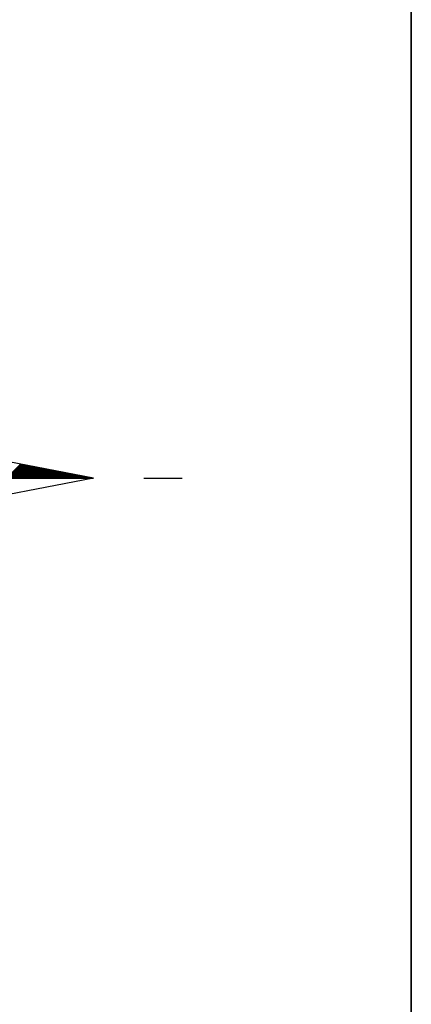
# Model space of a CAD drawing. Header units: metres. Extents: x 183400 to 184400, y 422200 to 427800.
# Tile 43 of 221: x 184286 to 184300, y 423348 to 423383. Entities that reach past the tile are written whole.
import ezdxf

# ---------------------------------------------------------------- set-up
doc = ezdxf.new("R2010")
doc.units = ezdxf.units.M
for name, color, linetype in [('N_MK2', 7, 'Continuous'), ('방위표', 7, 'Continuous'), ('일람표', 7, 'Continuous')]:
    doc.layers.add(name, color=color, linetype=linetype)

# ---------------------------------------------------------------- blocks, each defined once
blk = doc.blocks.new('N_MK2')
at = {"layer": '방위표', "color": 7, "linetype": 'Continuous'}
blk.add_lwpolyline([(-106.029, 0), (-33.696, -13.958), (0, 0), (-53.049, -53.048), (-13.958, -33.696), (0, 0), (0, -106.029), (13.958, -33.696), (0, 0), (53.048, -53.049), (33.696, -13.958), (0, 0), (106.028, 0), (33.696, 13.958), (0, 0), (53.049, 53.049), (13.958, 33.696), (0, 0), (0, 133.028), (-13.958, 33.696), (0, 0), (-53.049, 53.049), (-33.696, 13.958), (0, 0)], close=True, dxfattribs=at)
for points in [[(83.835, 0), (87.425, 3.59)], [(84.117, 0), (87.662, 3.544)], [(84.4, 0), (87.899, 3.498)], [(84.683, 0), (88.136, 3.453)], [(84.966, 0), (88.373, 3.407)], [(85.249, 0), (88.61, 3.361)], [(85.532, 0), (88.847, 3.315)], [(85.814, 0), (89.084, 3.27)], [(86.097, 0), (89.321, 3.224)], [(86.38, 0), (89.558, 3.178)], [(86.663, 0), (89.795, 3.132)], [(86.946, 0), (90.033, 3.087)], [(87.229, 0), (90.27, 3.041)], [(87.512, 0), (90.507, 2.995)], [(87.794, 0), (90.744, 2.949)], [(88.077, 0), (90.981, 2.904)], [(88.36, 0), (91.218, 2.858)], [(88.643, 0), (91.455, 2.812)], [(88.926, 0), (91.692, 2.766)], [(89.209, 0), (91.929, 2.721)], [(89.491, 0), (92.166, 2.675)], [(89.774, 0), (92.403, 2.629)], [(90.057, 0), (92.641, 2.583)], [(90.34, 0), (92.878, 2.538)], [(106.028, 0), (33.696, -13.958)], [(90.623, 0), (93.115, 2.492)], [(90.906, 0), (93.352, 2.446)], [(91.189, 0), (93.589, 2.4)], [(91.471, 0), (93.826, 2.355)], [(91.754, 0), (94.063, 2.309)], [(92.037, 0), (94.3, 2.263)], [(92.32, 0), (94.537, 2.217)], [(92.603, 0), (94.774, 2.172)], [(92.886, 0), (95.011, 2.126)], [(93.168, 0), (95.249, 2.08)], [(93.451, 0), (95.486, 2.034)], [(93.734, 0), (95.723, 1.989)], [(94.017, 0), (95.96, 1.943)], [(94.3, 0), (96.197, 1.897)], [(94.583, 0), (96.434, 1.851)], [(94.865, 0), (96.671, 1.806)], [(95.148, 0), (96.908, 1.76)], [(95.431, 0), (97.145, 1.714)], [(95.714, 0), (97.382, 1.668)], [(95.997, 0), (97.619, 1.623)], [(96.28, 0), (97.857, 1.577)], [(96.563, 0), (98.094, 1.531)], [(96.845, 0), (98.331, 1.485)], [(97.128, 0), (98.568, 1.44)], [(97.411, 0), (98.805, 1.394)], [(97.694, 0), (99.042, 1.348)], [(97.977, 0), (99.279, 1.302)], [(98.26, 0), (99.516, 1.257)], [(98.542, 0), (99.753, 1.211)], [(98.825, 0), (99.99, 1.165)], [(99.108, 0), (100.227, 1.119)], [(99.391, 0), (100.465, 1.074)], [(99.674, 0), (100.702, 1.028)], [(99.957, 0), (100.939, 0.982)], [(100.239, 0), (101.176, 0.936)], [(100.522, 0), (101.413, 0.891)], [(100.805, 0), (101.65, 0.845)], [(101.088, 0), (101.887, 0.799)], [(101.371, 0), (102.124, 0.753)], [(101.654, 0), (102.361, 0.708)], [(101.937, 0), (102.598, 0.662)], [(102.219, 0), (102.835, 0.616)], [(102.502, 0), (103.073, 0.57)], [(102.785, 0), (103.31, 0.525)], [(103.068, 0), (103.547, 0.479)], [(103.351, 0), (103.784, 0.433)], [(103.634, 0), (104.021, 0.387)], [(103.916, 0), (104.258, 0.342)], [(104.199, 0), (104.495, 0.296)], [(104.482, 0), (104.732, 0.25)], [(104.765, 0), (104.969, 0.204)], [(105.048, 0), (105.206, 0.159)], [(105.331, 0), (105.443, 0.113)], [(105.614, 0), (105.681, 0.067)], [(105.896, 0), (105.918, 0.021)], [(118.86, 0), (128.674, 0)]]:
    blk.add_lwpolyline(points, dxfattribs=at)

msp = doc.modelspace()

# ---------------------------------------------------------------- linework, layer by layer
at = {"layer": '일람표'}
for points in [[(183700, 423000), (184300, 423000), (184300, 423400), (183700, 423400)], [(184300, 423309.794), (184224.375, 423309.794), (184224.375, 423400), (184300, 423400)]]:
    msp.add_lwpolyline(points, close=True, dxfattribs=at)

# ---------------------------------------------------------------- block references
at = {"layer": 'N_MK2', "linetype": 'Continuous', "lineweight": 15, "xscale": 0.1399996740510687, "yscale": 0.1399996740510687, "zscale": 0.139999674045}
msp.add_blockref('N_MK2', (184273.805, 423366.673), dxfattribs=at)

doc.saveas('drawing.dxf')
